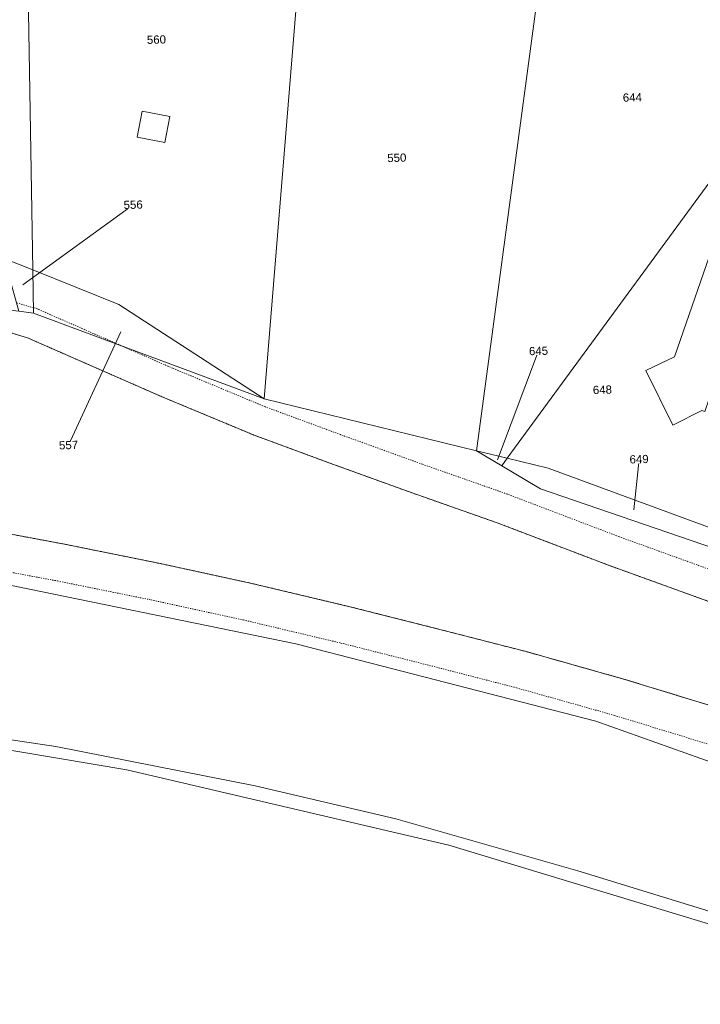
# Model space of a CAD drawing. Header units: millimetres. Extents: x -191 to 81095, y -508122 to 28741.
# Tile 15 of 251: x 4242 to 4300, y 9627 to 9711. Entities that reach past the tile are written whole.
import ezdxf

# ---------------------------------------------------------------- set-up
doc = ezdxf.new("R2010")
doc.units = ezdxf.units.MM
doc.linetypes.add('VE22-087 DB - VST Hervest-Dorsten ALK VA2736$0$1', pattern=[0])
doc.linetypes.add('VE22-087 DB - VST Hervest-Dorsten ALK VA2736$0$2', pattern=[0.16, 0.06, -0.1])
for name, color, linetype, lineweight in [('VE22-087 DB - VST Hervest-Dorsten ALK VA2736$0$AX_Flurstueck', 9, 'VE22-087 DB - VST Hervest-Dorsten ALK VA2736$0$1', 18), ('VE22-087 DB - VST Hervest-Dorsten ALK VA2736$0$AX_Gebaeude', 7, 'VE22-087 DB - VST Hervest-Dorsten ALK VA2736$0$1', 18), ('VE22-087 DB - VST Hervest-Dorsten ALK VA2736$0$AX_Gelaendekante', 7, 'VE22-087 DB - VST Hervest-Dorsten ALK VA2736$0$1', 18), ('VE22-087 DB - VST Hervest-Dorsten ALK VA2736$0$AX_IndustrieUndGewerbeflaeche', 7, 'VE22-087 DB - VST Hervest-Dorsten ALK VA2736$0$1', 18), ('VE22-087 DB - VST Hervest-Dorsten ALK VA2736$0$AX_Landwirtschaft', 7, 'VE22-087 DB - VST Hervest-Dorsten ALK VA2736$0$1', 18), ('VE22-087 DB - VST Hervest-Dorsten ALK VA2736$0$AX_Wald', 7, 'VE22-087 DB - VST Hervest-Dorsten ALK VA2736$0$1', 18), ('VE22-087 DB - VST Hervest-Dorsten ALK VA2736$0$AX_Weg', 7, 'VE22-087 DB - VST Hervest-Dorsten ALK VA2736$0$1', 18), ('VE22-087 DB - VST Hervest-Dorsten ALK VA2736$0$AX_WegPfadSteig', 7, 'VE22-087 DB - VST Hervest-Dorsten ALK VA2736$0$1', 18), ('VE22-087 DB - VST Hervest-Dorsten ALK VA2736$0$AX_Wohnbauflaeche', 7, 'VE22-087 DB - VST Hervest-Dorsten ALK VA2736$0$1', 18)]:
    doc.layers.add(name, color=color, linetype=linetype, lineweight=lineweight)
doc.layers.add('XREF ALK Kataster', color=251, linetype='Continuous')
doc.styles.add('VE22-087 DB - VST Hervest-Dorsten ALK VA2736$0$0', font='arial.ttf')

# ---------------------------------------------------------------- blocks, each defined once
blk = doc.blocks.new('VE22-087 DB - VST Hervest-Dorsten ALK VA2736')
at = {"layer": 'VE22-087 DB - VST Hervest-Dorsten ALK VA2736$0$AX_Flurstueck', "linetype": 'VE22-087 DB - VST Hervest-Dorsten ALK VA2736$0$1', "lineweight": 13, "ltscale": 0.5}
for points in [[(4224.583, 9750.011, 0), (4232.363, 9721.945, 0), (4241.028, 9690.757, 0), (4243.479, 9689.775, 0), (4242.886, 9725.383, 0), (4242.824, 9729.108, 0), (4242.456, 9751.497, 0), (4242.408, 9754.44, 0), (4242.118, 9772.13, 0), (4242.116, 9772.33, 0), (4232.867, 9776.092, 0), (4222.621, 9780.261, 0), (4215.382, 9783.205, 0), (4217.057, 9777.161, 0)], [(4266.878, 9723.458, 0), (4255.065, 9724.406, 0), (4246.093, 9725.126, 0), (4245.405, 9764.03, 0), (4248.52, 9766.036, 0), (4258.085, 9761.578, 0), (4258.406, 9765.538, 0), (4258.42, 9765.696, 0), (4251.426, 9768.542, 0), (4245.281, 9771.042, 0), (4242.116, 9772.33, 0), (4242.118, 9772.13, 0), (4242.408, 9754.44, 0), (4242.456, 9751.497, 0), (4242.824, 9729.108, 0), (4242.886, 9725.383, 0), (4243.479, 9689.775, 0), (4250.828, 9686.832, 0), (4263.235, 9678.763, 0)], [(4266.955, 9724.403, 0), (4266.878, 9723.458, 0), (4263.235, 9678.763, 0), (4281.356, 9674.339, 0), (4290.7, 9743.925, 0), (4269.271, 9752.666, 0), (4268.346, 9741.376, 0), (4267.588, 9732.124, 0)], [(4310.283, 9735.963, 0), (4290.7, 9743.925, 0), (4281.356, 9674.339, 0), (4283.98, 9673.698, 0), (4305.977, 9703.706, 0)], [(4305.977, 9703.706, 0), (4283.98, 9673.698, 0), (4287.469, 9672.844, 0), (4301.17, 9667.807, 0)], [(4243.479, 9689.775, 0), (4241.028, 9690.757, 0), (4242.28, 9686.255, 0), (4243.541, 9686.089, 0)], [(4250.828, 9686.832, 0), (4243.479, 9689.775, 0), (4243.541, 9686.089, 0), (4263.235, 9678.763, 0)], [(4283.98, 9673.698, 0), (4281.356, 9674.339, 0), (4283.508, 9673.052, 0)], [(4301.17, 9667.807, 0), (4287.469, 9672.844, 0), (4283.98, 9673.698, 0), (4283.508, 9673.052, 0), (4286.827, 9671.067, 0), (4310.641, 9662.905, 0), (4311.069, 9664.155, 0)]]:
    blk.add_polyline3d(points, close=True, dxfattribs=at)
for points in [[(4242.608, 9688.503, 0), (4252.039, 9695.351, 0)], [(4415.692, 9627.879, 0), (4392.036, 9635.116, 0), (4372.336, 9641.788, 0), (4371.339, 9642.125, 0), (4370.156, 9642.526, 0), (4366.034, 9643.919, 0), (4322.976, 9658.677, 0), (4310.641, 9662.905, 0), (4286.827, 9671.067, 0), (4283.508, 9673.052, 0), (4281.356, 9674.339, 0), (4263.235, 9678.763, 0), (4243.541, 9686.089, 0), (4242.28, 9686.255, 0), (4212.126, 9689.757, 0), (4187.24, 9691.396, 0), (4162.017, 9692.146, 0), (4136.484, 9691.33, 0), (4094.788, 9686.808, 0), (4061.712, 9681.714, 0)], [(4057.146, 9642.237, 0), (4095.62, 9650.482, 0), (4102.884, 9651.472, 0), (4141.173, 9655.164, 0), (4161.112, 9655.642, 0), (4171.909, 9655.639, 0), (4196.391, 9654.665, 0), (4224.225, 9651.657, 0), (4251.493, 9647.079, 0), (4278.998, 9640.627, 0), (4305.851, 9632.503, 0), (4313.818, 9629.749, 0), (4317.591, 9628.443, 0), (4399.832, 9600.317, 0), (4470.315, 9576.094, 0)], [(4250.989, 9684.495, 0), (4246.521, 9674.815, 0)], [(4283.145, 9673.548, 0), (4286.651, 9682.861, 0)], [(4294.794, 9669.291, 0), (4295.238, 9673.614, 0)]]:
    blk.add_polyline3d(points, dxfattribs=at)
at = {"layer": 'VE22-087 DB - VST Hervest-Dorsten ALK VA2736$0$AX_Gebaeude', "color": 7, "linetype": 'VE22-087 DB - VST Hervest-Dorsten ALK VA2736$0$1', "lineweight": 13, "ltscale": 0.5}
for points in [[(4255.163, 9702.897, 0), (4252.82, 9703.348, 0), (4252.392, 9701.131, 0), (4254.745, 9700.659, 0)], [(4300.854, 9677.674, 0), (4301.223, 9678.775, 0), (4307.588, 9676.59, 0), (4310.527, 9685.116, 0), (4312.107, 9689.677, 0), (4301.982, 9693.118, 0), (4298.267, 9682.366, 0), (4295.821, 9681.174, 0), (4298.119, 9676.515, 0), (4300.605, 9677.77, 0)]]:
    blk.add_polyline3d(points, close=True, dxfattribs=at)
at = {"layer": 'VE22-087 DB - VST Hervest-Dorsten ALK VA2736$0$AX_Gelaendekante', "color": 18, "linetype": 'VE22-087 DB - VST Hervest-Dorsten ALK VA2736$0$1', "lineweight": 13, "ltscale": 0.5, "true_color": 0x520000}
for points in [[(4050.909, 9657.147, 0), (4054.584, 9658.108, 0), (4066.508, 9660.405, 0), (4082.213, 9662.516, 0), (4103.116, 9664.831, 0), (4130.786, 9667.776, 0), (4149.135, 9669.057, 0), (4169.562, 9669.083, 0), (4190.701, 9668.437, 0), (4211.092, 9666.999, 0), (4238.712, 9663.41, 0), (4265.923, 9657.843, 0), (4291.544, 9651.231, 0), (4321.014, 9640.749, 0), (4321.818, 9640.481, 0), (4365.574, 9625.264, 0), (4429.219, 9602.497, 0), (4447.9, 9596.769, 0), (4476.716, 9587.325, 0), (4477.76, 9586.811, 0), (4478.452, 9586.195, 0), (4479.013, 9585.204, 0), (4479.393, 9584.091, 0), (4479.711, 9583.258, 0)], [(4068.899, 9647, 0), (4074.871, 9648.126, 0), (4094.962, 9651.461, 0), (4116.013, 9653.836, 0), (4140.011, 9656.108, 0), (4151.479, 9656.818, 0), (4162.571, 9657.109, 0), (4180.284, 9656.498, 0), (4201.483, 9654.935, 0), (4223.08, 9652.4, 0), (4245.44, 9649.068, 0), (4262.466, 9645.693, 0), (4274.469, 9642.882, 0), (4290.004, 9638.451, 0), (4301.669, 9634.855, 0), (4316.075, 9630.113, 0), (4317.607, 9629.605, 0), (4347.879, 9618.853, 0), (4360.016, 9614.783, 0), (4377.83, 9608.653, 0), (4389.75, 9604.979, 0), (4412.348, 9597.287, 0), (4442.202, 9587.003, 0)]]:
    blk.add_polyline3d(points, dxfattribs=at)
at = {"layer": 'VE22-087 DB - VST Hervest-Dorsten ALK VA2736$0$AX_Flurstueck', "char_height": 0.7, "attachment_point": 2, "style": 'VE22-087 DB - VST Hervest-Dorsten ALK VA2736$0$0', "bg_fill": 3, "box_fill_scale": 1, "bg_fill_color": 256, "bg_fill_transparency": 0}
for s, insert, rotation in [('560', (4254.015, 9709.81), 1.58942), ('644', (4294.656, 9704.871), 1.58941), ('550', (4274.542, 9699.712), 1.58941), ('556', (4252.029, 9695.701), 1.58941), ('645', (4286.642, 9683.211), 1.58941), ('648', (4292.097, 9679.894), 1.58941), ('557', (4246.511, 9675.164), 1.58941), ('649', (4295.229, 9673.964), 1.58941)]:
    blk.add_mtext(s, dxfattribs=dict(at, insert=insert, rotation=rotation))
at = {"layer": 'VE22-087 DB - VST Hervest-Dorsten ALK VA2736$0$AX_Gelaendekante', "color": 18, "linetype": 'VE22-087 DB - VST Hervest-Dorsten ALK VA2736$0$1', "lineweight": 13, "ltscale": 0.5, "true_color": 0x520000}
for points in [[(4238.288, 9685.409, 0), (4243.022, 9683.976, 0), (4254.382, 9678.993, 0), (4262.37, 9675.666, 0), (4268.844, 9673.272, 0), (4275.866, 9670.728, 0), (4283.116, 9668.178, 0), (4292.623, 9664.552, 0), (4303.311, 9660.691, 0), (4316.635, 9656.483, 0), (4326.767, 9653.44, 0), (4340.698, 9647.908, 0), (4351.474, 9643.795, 0), (4363.133, 9639.872, 0), (4370.632, 9636.971, 0), (4373.522, 9635.879, 0), (4378.172, 9634.321, 0), (4386.352, 9631.533, 0)], [(4383.838, 9628.37, 0), (4370.703, 9628.428, 0), (4369.331, 9628.95, 0), (4351.753, 9635.192, 0), (4336.498, 9640.783, 0), (4334.959, 9642.231, 0), (4331.962, 9645.744, 0), (4329.085, 9646.998, 0), (4326.486, 9647.837, 0), (4324.175, 9648.635, 0), (4320.721, 9649.492, 0), (4316.78, 9649.383, 0), (4313.714, 9649.124, 0), (4310.382, 9649.559, 0), (4303.436, 9651.911, 0), (4294.03, 9654.797, 0), (4285.599, 9657.172, 0), (4278.33, 9659.043, 0), (4270.541, 9661.01, 0), (4262.159, 9662.999, 0), (4254.228, 9664.721, 0), (4246.189, 9666.349, 0), (4238.414, 9667.798, 0)]]:
    blk.add_polyline3d(points, dxfattribs=at)
at = {"layer": 'VE22-087 DB - VST Hervest-Dorsten ALK VA2736$0$AX_IndustrieUndGewerbeflaeche', "color": 253, "linetype": 'VE22-087 DB - VST Hervest-Dorsten ALK VA2736$0$1', "lineweight": 13, "ltscale": 0.5, "true_color": 0x999999}
blk.add_polyline3d([(4305.977, 9703.706, 0), (4283.98, 9673.698, 0), (4283.508, 9673.052, 0), (4286.827, 9671.067, 0), (4310.641, 9662.905, 0)], dxfattribs=at)
at = {"layer": 'VE22-087 DB - VST Hervest-Dorsten ALK VA2736$0$AX_Landwirtschaft', "color": 253, "linetype": 'VE22-087 DB - VST Hervest-Dorsten ALK VA2736$0$1', "lineweight": 13, "ltscale": 0.5, "true_color": 0x999999}
for points in [[(4238.414, 9667.798, 0), (4246.188, 9666.349, 0), (4246.189, 9666.349, 0), (4254.228, 9664.721, 0), (4262.159, 9662.999, 0), (4262.159, 9662.998, 0), (4270.541, 9661.01, 0), (4278.33, 9659.043, 0), (4285.599, 9657.172, 0), (4285.6, 9657.172, 0), (4294.03, 9654.797, 0), (4303.436, 9651.911, 0)], [(4310.641, 9662.905, 0), (4286.827, 9671.067, 0), (4283.508, 9673.052, 0), (4281.356, 9674.339, 0), (4263.235, 9678.763, 0), (4250.828, 9686.832, 0), (4243.479, 9689.775, 0), (4241.028, 9690.757, 0)]]:
    blk.add_polyline3d(points, dxfattribs=at)
at = {"layer": 'VE22-087 DB - VST Hervest-Dorsten ALK VA2736$0$AX_Wald', "color": 3, "linetype": 'VE22-087 DB - VST Hervest-Dorsten ALK VA2736$0$1', "lineweight": 13, "ltscale": 0.5, "true_color": 0x00ff00}
blk.add_polyline3d([(4241.028, 9690.757, 0), (4243.479, 9689.775, 0), (4250.828, 9686.832, 0), (4263.235, 9678.763, 0), (4266.878, 9723.458, 0), (4255.065, 9724.406, 0), (4246.093, 9725.126, 0), (4242.886, 9725.383, 0), (4242.824, 9729.108, 0), (4242.456, 9751.497, 0), (4242.408, 9754.44, 0), (4242.118, 9772.13, 0)], dxfattribs=at)
at = {"layer": 'VE22-087 DB - VST Hervest-Dorsten ALK VA2736$0$AX_Weg', "color": 7, "linetype": 'VE22-087 DB - VST Hervest-Dorsten ALK VA2736$0$2', "lineweight": 13, "ltscale": 0.5}
for points in [[(4237.861, 9664.646, 0), (4245.578, 9663.207, 0), (4253.57, 9661.589, 0), (4261.45, 9659.877, 0), (4269.78, 9657.901, 0), (4277.54, 9655.941, 0), (4284.766, 9654.082, 0), (4293.126, 9651.726, 0), (4302.454, 9648.866, 0), (4312.9, 9645.325, 0), (4327.054, 9640.447, 0), (4327.087, 9640.436, 0), (4327.12, 9640.425, 0), (4335.459, 9637.755, 0), (4350.652, 9632.187, 0), (4350.672, 9632.18, 0), (4350.691, 9632.173, 0), (4366.163, 9626.732, 0)], [(4303.436, 9651.911, 0), (4294.03, 9654.797, 0), (4285.6, 9657.172, 0), (4285.599, 9657.172, 0), (4278.33, 9659.043, 0), (4270.541, 9661.01, 0), (4262.159, 9662.998, 0), (4262.159, 9662.999, 0), (4254.228, 9664.721, 0), (4246.189, 9666.349, 0), (4246.188, 9666.349, 0), (4238.414, 9667.798, 0)]]:
    blk.add_polyline3d(points, dxfattribs=at)
at = {"layer": 'VE22-087 DB - VST Hervest-Dorsten ALK VA2736$0$AX_WegPfadSteig', "color": 7, "linetype": 'VE22-087 DB - VST Hervest-Dorsten ALK VA2736$0$2', "lineweight": 13, "ltscale": 0.5}
for points in [[(4238.33, 9685.396, 0), (4243.022, 9683.976, 0), (4254.382, 9678.993, 0), (4254.392, 9678.988, 0), (4254.403, 9678.983, 0), (4262.32, 9675.684, 0), (4262.345, 9675.674, 0), (4262.37, 9675.666, 0), (4268.844, 9673.272, 0), (4268.848, 9673.27, 0), (4268.852, 9673.268, 0), (4275.855, 9670.732, 0), (4275.86, 9670.73, 0), (4275.866, 9670.728, 0), (4283.116, 9668.178, 0), (4292.602, 9664.561, 0), (4292.612, 9664.557, 0), (4292.623, 9664.552, 0), (4303.286, 9660.7, 0)], [(4304.145, 9663.154, 0), (4293.517, 9666.995, 0), (4284.027, 9670.613, 0), (4284.01, 9670.62, 0), (4283.995, 9670.626, 0), (4276.734, 9673.179, 0), (4269.741, 9675.712, 0), (4263.297, 9678.095, 0), (4255.415, 9681.38, 0), (4251.023, 9683.306, 0), (4243.995, 9686.388, 0), (4243.924, 9686.419, 0), (4243.85, 9686.442, 0), (4243.534, 9686.537, 0), (4242.079, 9686.978, 0)]]:
    blk.add_polyline3d(points, dxfattribs=at)
at = {"layer": 'VE22-087 DB - VST Hervest-Dorsten ALK VA2736$0$AX_Wohnbauflaeche', "color": 253, "linetype": 'VE22-087 DB - VST Hervest-Dorsten ALK VA2736$0$1', "lineweight": 13, "ltscale": 0.5, "true_color": 0x999999}
blk.add_polyline3d([(4242.118, 9772.13, 0), (4242.408, 9754.44, 0), (4242.456, 9751.497, 0), (4242.824, 9729.108, 0), (4242.886, 9725.383, 0), (4246.093, 9725.126, 0), (4255.065, 9724.406, 0), (4266.878, 9723.458, 0), (4263.235, 9678.763, 0), (4281.356, 9674.339, 0), (4283.508, 9673.052, 0), (4283.98, 9673.698, 0), (4305.977, 9703.706, 0), (4310.283, 9735.963, 0), (4290.7, 9743.925, 0), (4269.271, 9752.666, 0), (4269.564, 9756.227, 0), (4258.085, 9761.578, 0), (4258.406, 9765.538, 0), (4258.42, 9765.696, 0), (4269.957, 9761.004, 0), (4291.918, 9824.323, 0), (4287.688, 9825.794, 0)], dxfattribs=at)

msp = doc.modelspace()

# ---------------------------------------------------------------- block references
at = {"layer": 'XREF ALK Kataster', "color": 251}
msp.add_blockref('VE22-087 DB - VST Hervest-Dorsten ALK VA2736', (0, 0), dxfattribs=at)

doc.saveas('drawing.dxf')
